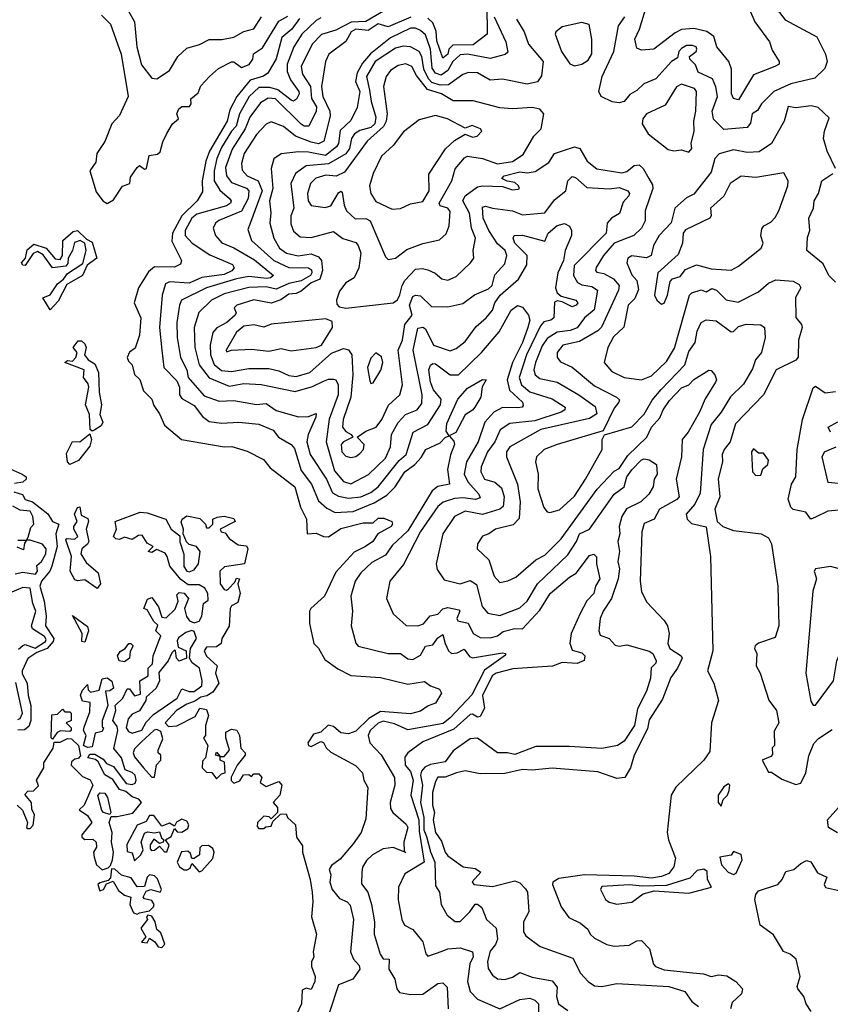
# Model space of a CAD drawing. Extents: x 1995148 to 2088947, y 769131 to 906009.
# Tile 27 of 256: x 2008423 to 2011684, y 789873 to 793834. Entities that reach past the tile are written whole.
import ezdxf

# ---------------------------------------------------------------- set-up
doc = ezdxf.new("R2010")
doc.units = 0

msp = doc.modelspace()

# ---------------------------------------------------------------- linework, layer by layer
at = {"layer": '0CON05XD'}
for points in [[(2008841.2, 793901.2), (2008884.6, 793825), (2008893.8, 793725), (2008912.5, 793652.5), (2008955, 793598.8), (2008975, 793596), (2009025, 793628.6), (2009058.6, 793685), (2009095, 793719.5), (2009146.1, 793733.9), (2009185, 793754.4), (2009236.3, 793753.7), (2009285, 793763.6), (2009325, 793786.4), (2009365, 793796.9), (2009395.4, 793845)], [(2009909.1, 793880.9), (2009815, 793826.3), (2009756.2, 793823.8), (2009695, 793791.1), (2009636.5, 793773.5), (2009599.2, 793735), (2009554.7, 793645), (2009560.8, 793615), (2009592.6, 793565), (2009597.1, 793517.1), (2009617.1, 793482.9), (2009615.3, 793465), (2009585.4, 793404.6), (2009566.7, 793405), (2009555, 793413.1), (2009451.9, 793515), (2009422.6, 793517.4), (2009391.3, 793498.7), (2009348.9, 793441.1), (2009330.5, 793395), (2009277.8, 793312.2), (2009250.5, 793239.5), (2009254.7, 793205), (2009275, 793178.5), (2009335, 793155.3), (2009345, 793145.5), (2009342.2, 793115), (2009315, 793063.1), (2009224.2, 793025.8), (2009210, 793015), (2009200.6, 792995), (2009210.6, 792965), (2009235.9, 792935.9), (2009285, 792915.4), (2009368.1, 792868.1), (2009444.2, 792805), (2009432, 792795), (2009417.3, 792792.7), (2009345, 792800.8), (2009295, 792790.7), (2009175, 792754.7), (2009074, 792706), (2009065.2, 792685), (2009055.4, 792615), (2009056.9, 792555), (2009069.4, 792475), (2009094.6, 792425), (2009100.4, 792395), (2009165, 792321.1), (2009225, 792299.1), (2009285, 792301.9), (2009375, 792286.2), (2009415, 792290), (2009455, 792261.5), (2009545, 792236.7), (2009585, 792237.2), (2009615, 792250), (2009614.4, 792235), (2009583.1, 792165), (2009578.5, 792135), (2009591.8, 792085), (2009657.5, 791985), (2009681.2, 791931.2), (2009705, 791916.5), (2009745, 791909.5), (2009795, 791914.8), (2009835, 791931.6), (2009865.2, 791954.8), (2009949.6, 792060.4), (2009978.2, 792085), (2010006, 792174), (2010065, 792205.5), (2010115.3, 792285), (2010117.9, 792307.9), (2010087.5, 792345), (2010075.8, 792375), (2010068.9, 792425), (2010076.2, 792443.8), (2010085, 792450.6), (2010095, 792448.9), (2010155, 792404.7), (2010188.6, 792405), (2010281.1, 792495), (2010351.8, 792578.2), (2010400, 792665), (2010425, 792684.3), (2010445, 792677.1), (2010469.5, 792645), (2010475.3, 792625), (2010467.2, 792595), (2010445.2, 792535), (2010405.6, 792455), (2010383.8, 792385), (2010393.4, 792343.4), (2010445.5, 792295), (2010448.2, 792281.8), (2010444.3, 792275.7), (2010427.2, 792272.8), (2010365, 792273.9), (2010330, 792255), (2010294.6, 792215), (2010267.2, 792135), (2010220, 792055), (2010211.4, 792005), (2010226.1, 791975), (2010270.5, 791925), (2010275, 791910), (2010255.9, 791904.1), (2010205, 791911), (2010171.7, 791908.3), (2010126.8, 791893.2), (2010105, 791875.5), (2010034.7, 791775), (2009967.2, 791642.8), (2009911.9, 791575), (2009898, 791505), (2009925, 791443.3), (2009977.1, 791397.1), (2010025, 791395.7), (2010046.9, 791403.1), (2010074.2, 791435.8), (2010105, 791442.3), (2010125.8, 791464.2), (2010145, 791470), (2010189.8, 791459.8), (2010194.2, 791455), (2010181.1, 791425), (2010185, 791416.2), (2010226.8, 791406.7), (2010247.3, 791365), (2010275, 791349.1), (2010316.9, 791346.9), (2010345, 791354.8), (2010367.4, 791372.6), (2010414.6, 791384.6), (2010445, 791383.6), (2010515, 791458.5), (2010556.5, 791525), (2010635, 791591.8), (2010662.2, 791607.8), (2010715, 791678.8), (2010733.3, 791683.3), (2010743.3, 791673.3), (2010743.3, 791645), (2010757.3, 791585), (2010738.7, 791555), (2010732.7, 791525), (2010704.3, 791495.7), (2010677.3, 791445), (2010640.9, 791365), (2010635.7, 791325.7), (2010645, 791298), (2010685, 791286.5), (2010696.7, 791275), (2010693.8, 791256.2), (2010665.4, 791244.6), (2010605, 791247.8), (2010566, 791234), (2010446, 791226), (2010407.1, 791222.9), (2010339.4, 791205), (2010323.6, 791195), (2010284.9, 791115.1), (2010292.4, 791065), (2010275, 791031.2), (2010265, 791027.8), (2010245, 791040.5), (2010235, 791039.1), (2010169.6, 790980.4), (2010045, 790928.5), (2009983.8, 790885), (2009972.5, 790867.5), (2009973.5, 790835), (2009995, 790809.4), (2010005.3, 790774.7), (2009996.9, 790715), (2010028.8, 790615), (2010030.2, 790570.2), (2010049.7, 790445), (2009972.1, 790397.9), (2009947.1, 790345), (2009946.1, 790293.9), (2009960.6, 790215), (2009971.5, 790191.5), (2010005, 790174.2), (2010044.4, 790124.4), (2010056.1, 790076.1), (2010065, 790066.7), (2010122.2, 790087.8), (2010145, 790096.2), (2010195, 790100), (2010244.5, 790084.5), (2010247.1, 790065), (2010234.2, 790035.8), (2010224.6, 789965), (2010235.7, 789925), (2010264.6, 789894.6), (2010355, 789855.8), (2010435, 789893.1), (2010475, 789898.5), (2010495, 789890), (2010509.6, 789875), (2010510.8, 789805)], [(2010302.3, 793892.3), (2010302.9, 793775), (2010247.5, 793732.5), (2010165, 793730.5), (2010149.8, 793715), (2010145, 793694.6), (2010125, 793679.4), (2010101.3, 793748.7), (2010097.7, 793787.7), (2010085, 793821.2), (2010065, 793839.2)], [(2011359.1, 793875), (2011380, 793825), (2011438.8, 793745), (2011450.5, 793710.5), (2011478, 793665), (2011478, 793655), (2011461.2, 793645), (2011375, 793611.9), (2011315, 793511.2), (2011295, 793516.2), (2011286.7, 793535), (2011286.6, 793635), (2011275.9, 793665.9), (2011227.8, 793725), (2011215.6, 793765.6), (2011186.6, 793786.6), (2011135, 793798.1), (2011085, 793793.4), (2011059.2, 793780.8), (2010974.5, 793715.5), (2010925, 793711.3), (2010905, 793718.9), (2010897.8, 793755), (2010916.8, 793795), (2010950, 793905)], [(2008752.2, 793852.2), (2008788.2, 793815), (2008830.6, 793695), (2008859.5, 793525), (2008825, 793447.5), (2008793.8, 793415), (2008765, 793344.2), (2008733.1, 793295), (2008729.5, 793260.5), (2008704.6, 793225), (2008730.5, 793140.5), (2008757.5, 793105), (2008775, 793094.6), (2008800.6, 793109.4), (2008835.8, 793164.2), (2008865.6, 793175), (2008869.2, 793200.8), (2008895, 793239.2), (2008905, 793247.1), (2008925, 793232.2), (2008933.3, 793235), (2008943.3, 793286.7), (2008976.8, 793293.2), (2008988.3, 793301.7), (2008998.2, 793341.8), (2009015, 793376), (2009038, 793415), (2009061.2, 793435), (2009054.4, 793455), (2009062.5, 793475), (2009075.7, 793484.3), (2009105.8, 793485), (2009112.5, 793495), (2009112, 793515), (2009140.8, 793539.2), (2009152.1, 793567.9), (2009186.9, 793605), (2009222.7, 793637.3), (2009275, 793664.2), (2009285, 793663.8), (2009315, 793640.9), (2009346.3, 793653.7), (2009361.4, 793675), (2009363.7, 793696.3), (2009399.6, 793720.4), (2009465, 793827.1), (2009502.2, 793847.8)], [(2009548.5, 793838.5), (2009517.5, 793795), (2009477.6, 793762.4), (2009455, 793675.6), (2009421.5, 793618.5), (2009404.1, 793605.9), (2009350.2, 793589.8), (2009296.2, 793525), (2009268.4, 793471.6), (2009257.8, 793425), (2009186.8, 793305), (2009171.6, 793265), (2009157.5, 793185), (2009158.8, 793141.2), (2009137.1, 793105), (2009075.7, 793044.3), (2009037.8, 792975), (2009035, 792943.3), (2009073.8, 792865), (2009069.2, 792850.8), (2009045, 792837.5), (2008965, 792840), (2008940.6, 792819.4), (2008901.1, 792755), (2008883.3, 792695), (2008910.6, 792635), (2008904.2, 792565), (2008887.5, 792512.5), (2008865, 792496.9), (2008854.7, 792474.7), (2008860.1, 792460.1), (2008875.8, 792445), (2008885, 792406), (2008906.7, 792386.7), (2008920.9, 792340.9), (2008955, 792306.7), (2008962.3, 792282.3), (2008985, 792248.8), (2009005, 792203.3), (2009074.4, 792144.4), (2009245, 792116.2), (2009276.7, 792116.7), (2009338.6, 792098.6), (2009404, 792065), (2009430.7, 792030.7), (2009530.4, 791955), (2009553.1, 791873.1), (2009576.2, 791825), (2009580, 791765), (2009615, 791768.5), (2009645, 791754.6), (2009665, 791753.6), (2009715, 791787.1), (2009805, 791810), (2009845, 791810), (2009865, 791828), (2009888.3, 791828.3), (2009920, 791815), (2009922.5, 791805), (2009916.7, 791795), (2009864.2, 791765.8), (2009842.9, 791735), (2009814.4, 791714.4), (2009768.5, 791691.5), (2009695, 791611.1), (2009649.5, 791515), (2009593.8, 791465), (2009588.8, 791455), (2009588.6, 791405), (2009606.2, 791325), (2009625.6, 791305.6), (2009650.7, 791260.7), (2009702.2, 791222.2), (2009755, 791195.7), (2009875, 791187.5), (2009985, 791160.8), (2010052, 791172), (2010075, 791154), (2010111.2, 791141.2), (2010120, 791125), (2010096.2, 791085), (2010065.7, 791074.3), (2010035, 791052.5), (2009995, 791041.5), (2009875, 791051.4), (2009826.9, 791023.1), (2009775, 790972.5), (2009745, 790960.9), (2009715, 790965.2), (2009685, 790990.5), (2009664.3, 790995.8), (2009635, 790968.6), (2009605, 790960.5), (2009581.5, 790925), (2009584.7, 790914.7), (2009595, 790910), (2009635, 790930), (2009645, 790926.2), (2009655.6, 790905), (2009675, 790886.9), (2009773.6, 790833.6), (2009801.4, 790805), (2009806.9, 790775), (2009822.9, 790745), (2009815, 790620), (2009796.2, 790565), (2009765, 790519.2), (2009712.2, 790457.8), (2009677.8, 790432.2), (2009668.5, 790415), (2009674.5, 790394.5), (2009670.4, 790365), (2009679.6, 790335), (2009709.5, 790299.5), (2009740, 790285), (2009751.7, 790271.7), (2009765.4, 790214.6), (2009753.8, 790085), (2009765.5, 790055), (2009789.1, 790029.1), (2009791.1, 790015), (2009763.1, 789975), (2009705, 789951.1), (2009668.8, 789841.2)], [(2009635, 793841.6), (2009615, 793829.7), (2009557.7, 793775), (2009526.3, 793723.7), (2009499.5, 793655), (2009499.5, 793625), (2009512, 793592), (2009546.2, 793545), (2009547.7, 793535), (2009536.8, 793513.2), (2009525, 793505.5), (2009515, 793509.6), (2009461.8, 793551.8), (2009428.8, 793561.2), (2009385, 793560.6), (2009345.7, 793525), (2009307.3, 793455), (2009294, 793405), (2009275, 793384.7), (2009235, 793319.7), (2009215.6, 793275), (2009204.8, 793225), (2009205.3, 793185), (2009228.5, 793148.5), (2009266.9, 793115), (2009273.1, 793105), (2009270.6, 793095), (2009255.2, 793084.8), (2009135, 793051.1), (2009114.8, 793035), (2009088.4, 792985), (2009088.9, 792965), (2009116.4, 792935), (2009187.6, 792887.6), (2009278.7, 792848.7), (2009285.5, 792835), (2009276.3, 792823.7), (2009245, 792808.9), (2009155, 792796.5), (2009105, 792774.3), (2009025, 792779.1), (2009009.1, 792770.9), (2008995.4, 792725), (2008985.3, 792595), (2008994.6, 792505), (2009002.7, 792435), (2009055, 792381.1), (2009065.3, 792355), (2009065.9, 792325), (2009075, 792309.6), (2009125, 792281.5), (2009157.8, 792237.8), (2009185, 792217.5), (2009235, 792211.2), (2009305, 792215.4), (2009385, 792206.8), (2009442.3, 792182.3), (2009463.8, 792155), (2009515, 792124.5), (2009528.7, 792108.7), (2009555, 792020.8), (2009597.3, 791965), (2009625, 791898.5), (2009658.4, 791868.4), (2009692, 791852), (2009764.8, 791855.2), (2009849.3, 791890.7), (2009899.5, 791920.5), (2009934, 791955), (2009972.5, 792015), (2010012.9, 792045), (2010037.9, 792072.1), (2010057.1, 792105), (2010115, 792132), (2010135, 792153.3), (2010150, 792160), (2010138.3, 792178.3), (2010140.7, 792209.3), (2010185, 792306.7), (2010225, 792351.2), (2010285, 792386.2), (2010300, 792385), (2010283.6, 792356.4), (2010278.6, 792315), (2010254.5, 792275.5), (2010245, 792262.5), (2010215, 792243.8), (2010177.4, 792172.6), (2010150, 792160), (2010168.9, 792138.9), (2010172.5, 792125), (2010156, 792084), (2010144.2, 792025), (2010151.4, 791965), (2010105, 791956.2), (2010081.8, 791938.2), (2009985, 791777.6), (2009921.2, 791718.8), (2009895, 791680), (2009839.4, 791650.6), (2009795, 791609.4), (2009771.9, 791575), (2009755.7, 791515), (2009761.5, 791455), (2009756.9, 791395), (2009775, 791326.2), (2009785, 791314.3), (2009905.6, 791284.4), (2009955, 791284.7), (2009985, 791263.1), (2010005, 791260), (2010035, 791277.1), (2010055, 791314), (2010085, 791319.1), (2010105, 791346.9), (2010125, 791361.4), (2010133.9, 791325), (2010148.1, 791295), (2010160, 791285), (2010183.1, 791286.9), (2010211.2, 791301.2), (2010232.4, 791272.4), (2010245, 791266.5), (2010365, 791286.9), (2010376.7, 791285), (2010377.7, 791277.7), (2010292.7, 791217.3), (2010241.9, 791118.1), (2010155, 791025.3), (2010126.9, 791003.1), (2009985, 790977.8), (2009931.1, 791001.1), (2009885, 791012.1), (2009865, 791004.7), (2009833.2, 790975), (2009824.4, 790955), (2009831.9, 790925), (2009877.1, 790877.1), (2009930.3, 790785), (2009931.5, 790755), (2009913.1, 790685), (2009915, 790661.2), (2009924.4, 790645), (2009978.1, 790598.1), (2009984.5, 790585), (2009968.5, 790525), (2009970, 790490), (2009975.9, 790484.1), (2009925, 790503.5), (2009885, 790498.5), (2009841.9, 790475), (2009818.3, 790451.7), (2009802.2, 790425), (2009798.9, 790405), (2009798.3, 790358.3), (2009823.5, 790325), (2009838.8, 790275), (2009850, 790205), (2009849.4, 790155), (2009872.7, 790075), (2009885, 790056.2), (2009908.8, 790055), (2009908, 790015), (2009932.1, 789975), (2009940.6, 789935), (2009950.8, 789920.8), (2009995, 789913.2), (2010045.3, 789914.7), (2010105, 789956.9), (2010125, 789960), (2010142.9, 789942.9), (2010146.4, 789855)], [(2009996.7, 793843.3), (2009905, 793804.6), (2009865, 793816.5), (2009825, 793790.5), (2009775, 793795.5), (2009756.7, 793785), (2009734.7, 793745.3), (2009667.1, 793695), (2009652.5, 793665), (2009637.3, 793565), (2009642.9, 793525), (2009670.4, 793465), (2009672, 793445), (2009646, 793345), (2009625, 793334.8), (2009595, 793340.7), (2009531.9, 793365), (2009484, 793404), (2009435, 793423.1), (2009415, 793412.9), (2009375, 793371.1), (2009325.4, 793295), (2009314.6, 793254.6), (2009318.3, 793228.3), (2009338.5, 793205), (2009382.5, 793185), (2009398.7, 793145), (2009351.6, 793018.4), (2009340.9, 792989.1), (2009355.5, 792945), (2009444.8, 792864.8), (2009505, 792837), (2009585.3, 792835.3), (2009597.1, 792827.1), (2009598.5, 792815), (2009592.1, 792805), (2009555, 792782.6), (2009505, 792772.7), (2009455, 792749.2), (2009415, 792758.7), (2009345, 792756.7), (2009245, 792730.4), (2009195, 792706), (2009143.8, 792656.2), (2009124.8, 792595.2), (2009127.2, 792515), (2009144.7, 792445), (2009185, 792393.6), (2009265, 792359.3), (2009325, 792370), (2009394.1, 792365.9), (2009531.6, 792338.4), (2009601.2, 792358.8), (2009645, 792380), (2009665, 792388.2), (2009685, 792388.2), (2009695, 792384.4), (2009704.6, 792365), (2009703.6, 792325), (2009667.3, 792227.3), (2009655.4, 792135), (2009688.8, 792018.8), (2009725, 791975.9), (2009755, 791966.1), (2009826.1, 792003.9), (2009895, 792070), (2009914.6, 792115), (2009919.1, 792165), (2009945, 792213.3), (2009974.8, 792245.2), (2010021.4, 792265), (2010040.5, 792289.5), (2010042.2, 792325), (2010005.8, 792505), (2010025, 792592.5), (2010045, 792597.2), (2010055, 792589.5), (2010087.8, 792525), (2010155, 792501.5), (2010179, 792511), (2010215, 792538.6), (2010259.8, 792600.2), (2010299.6, 792635), (2010325.6, 792665), (2010334.3, 792695), (2010355.4, 792725), (2010429.5, 792790.5), (2010462.5, 792847.5), (2010463.8, 792885), (2010414.6, 792935), (2010408, 792955), (2010412.5, 792965), (2010445, 792966.7), (2010535, 792943.1), (2010549.5, 792975), (2010585, 793005.5), (2010615, 793014.4), (2010635, 793002.5), (2010643.3, 792985), (2010642.7, 792965), (2010616.9, 792905), (2010611.1, 792865), (2010587.3, 792815), (2010578.8, 792755), (2010585.4, 792735.4), (2010601.7, 792721.7), (2010660, 792705), (2010668, 792695), (2010662, 792685), (2010645, 792678.5), (2010605, 792698.8), (2010585, 792703.3), (2010575, 792697.5), (2010571.4, 792635), (2010560, 792625), (2010531.7, 792618.3), (2010517.7, 792602.3), (2010461.7, 792485), (2010432.4, 792395), (2010441.8, 792365), (2010475, 792336.5), (2010565, 792308.5), (2010617.1, 792275), (2010615.8, 792265), (2010601.4, 792255), (2010495, 792219.8), (2010395, 792208.8), (2010356.4, 792183.6), (2010334.1, 792135), (2010305.3, 792095), (2010279.6, 792035), (2010277.7, 792015), (2010292.9, 791985), (2010335, 791972.9), (2010360.5, 791950.5), (2010371.6, 791915), (2010368.5, 791875), (2010354.8, 791865.2), (2010285, 791842.9), (2010215, 791856.9), (2010172.2, 791835), (2010125.7, 791765), (2010098.9, 791645), (2010102.1, 791622.1), (2010130.5, 791580.5), (2010195, 791564.4), (2010235, 791577.5), (2010261.2, 791561.2), (2010282.9, 791472.9), (2010306.4, 791446.4), (2010355, 791437.5), (2010435, 791467.5), (2010465, 791494.4), (2010505.4, 791565), (2010628.2, 791681.8), (2010663.2, 791735), (2010675.4, 791765), (2010715, 791784.4), (2010814.8, 791925.2), (2010854.1, 791955), (2010866, 791995), (2010885, 792022.4), (2010925, 792062.9), (2010935, 792066.9), (2010955, 792062.7), (2010984.2, 792045), (2010987.1, 792005), (2010975.8, 791985), (2010971.4, 791955), (2010954.4, 791925), (2010921.1, 791895), (2010864.4, 791865.6), (2010845.5, 791835), (2010834.7, 791795), (2010836.9, 791765), (2010829.1, 791735), (2010836.2, 791695), (2010829.4, 791655), (2010835.3, 791625), (2010830.6, 791585), (2010803.6, 791505), (2010770.5, 791455), (2010758.1, 791425), (2010753.1, 791375), (2010757.9, 791357.9), (2010794.5, 791344.5), (2010818.2, 791318.2), (2010835, 791314.1), (2010865, 791319.4), (2010955, 791293.2), (2010970.5, 791285), (2010983.3, 791255), (2010982.5, 791245), (2010963, 791227), (2010960, 791185), (2010945, 791133.3), (2010908.2, 791061.8), (2010896.7, 790995), (2010855, 790931.8), (2010828, 790915), (2010765, 790901.8), (2010635, 790910.3), (2010499.7, 790910.3), (2010415, 790878.6), (2010385.5, 790885.5), (2010345, 790884.6), (2010265, 790943.8), (2010235, 790941.5), (2010166.8, 790893.2), (2010135, 790848.6), (2010075, 790837.8), (2010052.9, 790827.1), (2010039.2, 790810.8), (2010035.6, 790795), (2010043.3, 790755), (2010035.1, 790685), (2010048.4, 790625), (2010049.1, 790575), (2010058.8, 790548.8), (2010075, 790486.9), (2010093.2, 790445), (2010095, 790350), (2010112, 790325), (2010118.8, 790275), (2010142.4, 790232.4), (2010175, 790207.1), (2010195, 790206.9), (2010233.6, 790245), (2010255, 790276), (2010265, 790276.2), (2010282.2, 790262.2), (2010300.8, 790215), (2010339.7, 790179.7), (2010345.6, 790135), (2010336.7, 790113.3), (2010315, 790087.5), (2010305.3, 790045), (2010307, 790017), (2010325, 789990), (2010345, 789975.7), (2010375, 789973.3), (2010405, 789982.7), (2010435, 790001.9), (2010485, 789982.2), (2010565, 789968.1), (2010585, 789942.5), (2010582.5, 789905), (2010590, 789875), (2010628.3, 789848.3)], [(2010331.6, 793845), (2010378.2, 793745), (2010387.3, 793702.7), (2010376.4, 793693.6), (2010315, 793677.9), (2010225, 793694.3), (2010195, 793692.7), (2010165.3, 793665), (2010145, 793629.7), (2010119.1, 793610.8), (2010095, 793618), (2010081.9, 793638.1), (2010075.6, 793715), (2010055, 793772.9), (2010035, 793790), (2010015, 793800), (2009995, 793799.6), (2009915, 793760.6), (2009833.9, 793696.1), (2009801.7, 793658.3), (2009780, 793620), (2009774.3, 793585), (2009791.9, 793545), (2009780.1, 793479.9), (2009755, 793428.5), (2009712.5, 793387.5), (2009704.8, 793335.2), (2009697.5, 793322.5), (2009652.5, 793287.5), (2009585, 793301.3), (2009545, 793302.5), (2009475, 793294.3), (2009445.7, 793274.3), (2009434.4, 793235.6), (2009441.9, 793155), (2009428.1, 793105), (2009433.8, 793056.2), (2009429.4, 793015), (2009445.4, 792955), (2009468.2, 792915), (2009495.7, 792895), (2009543.8, 792883.8), (2009595, 792891.2), (2009625, 792879.3), (2009637.1, 792865), (2009640.6, 792825), (2009630.4, 792789.6), (2009595, 792774.8), (2009555, 792742), (2009535, 792732.5), (2009505, 792729.4), (2009473.2, 792706.8), (2009435, 792692.9), (2009365, 792706.3), (2009296, 792685), (2009286.2, 792675), (2009293.3, 792655), (2009290, 792645), (2009256.7, 792615), (2009215.8, 792594.2), (2009199.5, 792575), (2009189.4, 792525), (2009190.9, 792485), (2009205, 792446.5), (2009235, 792423.1), (2009275, 792418.7), (2009345, 792430.3), (2009425, 792431.2), (2009465, 792421.5), (2009505, 792402.9), (2009535, 792398.8), (2009590, 792415), (2009677.3, 792492.7), (2009725, 792510.5), (2009745, 792505.7), (2009758.5, 792485), (2009762.9, 792405), (2009754.7, 792315), (2009724.7, 792225), (2009721.2, 792195), (2009735, 792177.5), (2009756.7, 792165), (2009763.3, 792155), (2009725, 792136.2), (2009715.5, 792125), (2009719.1, 792095), (2009735, 792078.1), (2009755, 792073.3), (2009775, 792077.1), (2009791.5, 792088.5), (2009806, 792105), (2009808.8, 792125), (2009780, 792155), (2009815, 792178.8), (2009856.5, 792195), (2009880.4, 792225), (2009906.2, 792283.8), (2009952.2, 792325), (2009963.3, 792365), (2009946, 792505), (2009962.9, 792545), (2009971.9, 792608.1), (2010001.2, 792645), (2009990.9, 792685), (2010005, 792720), (2010015, 792725.3), (2010035, 792723.3), (2010080.2, 792680.2), (2010145, 792678.3), (2010205, 792691.4), (2010252.9, 792727.1), (2010309.2, 792750.8), (2010323.6, 792765), (2010335, 792806.7), (2010375, 792852), (2010383.1, 792885), (2010375.4, 792905), (2010345, 792931.4), (2010310, 792985), (2010287.7, 793035), (2010285, 793080), (2010296.4, 793083.6), (2010325, 793075.3), (2010405.3, 793065.3), (2010445, 793048.8), (2010535, 793057.3), (2010575, 793108.8), (2010620, 793145), (2010628.5, 793185), (2010645, 793202.7), (2010658.5, 793198.5), (2010705, 793158.6), (2010795, 793153.8), (2010835, 793158.2), (2010870, 793145), (2010876, 793135), (2010874, 793125), (2010850.9, 793099.1), (2010835.7, 793054.3), (2010804.3, 793035), (2010786, 793015), (2010782.9, 792975), (2010653.4, 792845), (2010650.4, 792805), (2010666.8, 792776.8), (2010685, 792767.2), (2010725, 792760.3), (2010746.9, 792745), (2010734.1, 792665.9), (2010695.5, 792635), (2010665.6, 792594.4), (2010637.2, 792582.8), (2010585, 792577), (2010545, 792551.5), (2010525, 792521.4), (2010498.2, 792455), (2010491.1, 792425), (2010496.7, 792405), (2010515, 792390), (2010585.3, 792375.3), (2010672.5, 792325), (2010738.3, 792278.3), (2010745, 792248.8), (2010715, 792230), (2010519.2, 792185), (2010394.4, 792115), (2010381.9, 792095), (2010381.4, 792075), (2010426.1, 791965), (2010436.2, 791895), (2010432.4, 791827.6), (2010408.1, 791801.9), (2010336.7, 791785), (2010310, 791765), (2010284.4, 791755.6), (2010264.1, 791725.9), (2010263.3, 791705), (2010310.5, 791660.5), (2010331.4, 791595), (2010355, 791570), (2010386.2, 791576.2), (2010418.2, 791591.8), (2010498.9, 791661.1), (2010535, 791679.4), (2010601.5, 791745), (2010745.4, 791945), (2010815, 792017.8), (2010835, 792028.9), (2010869.6, 792080.4), (2010945.7, 792155), (2010964, 792195), (2010998.2, 792231.7), (2011012, 792265), (2011037.7, 792302.3), (2011085, 792353.4), (2011115, 792365.3), (2011135, 792386.8), (2011195, 792423.8), (2011205, 792422), (2011219.1, 792405), (2011225.5, 792385), (2011221.9, 792375), (2011180.9, 792309.1), (2011157.8, 792255), (2011111.9, 792175), (2011088.6, 792145), (2011085.6, 792075.6), (2011063.6, 791985), (2011075.4, 791915), (2011066.3, 791903.7), (2010996.9, 791865), (2010975.7, 791825), (2010935, 791807.2), (2010926, 791774), (2010919.6, 791575), (2010925, 791533.3), (2010945, 791492.5), (2011015, 791417.5), (2011028.8, 791395), (2011035.7, 791364.3), (2011030, 791325), (2011038, 791305), (2011083.6, 791275), (2011088.5, 791265), (2011069.7, 791225), (2011042.5, 791187.5), (2011008.7, 791101.3), (2010955, 791017.1), (2010948.2, 790981.7), (2010894.4, 790875), (2010880, 790825), (2010858, 790785), (2010825, 790781.1), (2010748.2, 790808.2), (2010565, 790822.5), (2010485, 790815.2), (2010445, 790817.6), (2010375, 790801.5), (2010275, 790800), (2010215, 790812.9), (2010180, 790805), (2010135, 790786.7), (2010105, 790787.5), (2010095, 790770), (2010084.2, 790725), (2010084, 790675), (2010091.2, 790645), (2010086.2, 790615), (2010096, 790565), (2010119.4, 790529.4), (2010134, 790485), (2010145, 790470), (2010206.4, 790426.4), (2010255, 790420), (2010277.5, 790405), (2010243.5, 790366.5), (2010249.2, 790355), (2010325, 790347), (2010415, 790369.6), (2010435, 790362.2), (2010457.8, 790337.8), (2010465.5, 790325), (2010470.5, 790245), (2010450, 790205), (2010450, 790165), (2010458.6, 790148.6), (2010516.4, 790106.4), (2010648.5, 790058.5), (2010678.7, 789998.7), (2010710, 789965), (2010735, 789948.1), (2010765, 789945.6), (2010825, 789957.5), (2011035, 789944.6), (2011098.8, 789925), (2011127.5, 789885), (2011153.1, 789865)], [(2011470, 793875), (2011502.7, 793832.7), (2011629.2, 793765), (2011665.3, 793695.3), (2011671.5, 793665), (2011662.2, 793637.8), (2011621.9, 793598.1), (2011525, 793575.6), (2011457.1, 793545), (2011406.9, 793495), (2011391.7, 793468.3), (2011369.6, 793455), (2011362.7, 793417.3), (2011350, 793400), (2011255, 793392.4), (2011213.8, 793433.8), (2011208.2, 793465), (2011229.5, 793525), (2011223.2, 793563.2), (2011210, 793595), (2011152.5, 793622.5), (2011141.5, 793651.5), (2011119.4, 793675), (2011118, 793685), (2011144, 793705), (2011146.7, 793715), (2011143.8, 793725), (2011130, 793730), (2011105, 793729.1), (2011085, 793718.1), (2011074.4, 793705), (2011069.4, 793680.6), (2011045, 793665.6), (2010981.5, 793595), (2010934.1, 793575.9), (2010905, 793548.9), (2010877.1, 793532.9), (2010855, 793504.6), (2010835, 793498.7), (2010806.8, 793503.2), (2010762.5, 793525), (2010752.1, 793545), (2010765.5, 793605), (2010812.7, 793705), (2010831.7, 793808.3), (2010857.5, 793845)], [(2010422.1, 793835), (2010452.7, 793785), (2010470.4, 793735), (2010528.2, 793665), (2010522.4, 793607.6), (2010506.5, 793583.5), (2010465, 793573.8), (2010365, 793594.4), (2010315, 793590.5), (2010265, 793619.1), (2010228.3, 793621.7), (2010205, 793613.6), (2010148.6, 793571.4), (2010115, 793570.1), (2010081.2, 793581.2), (2010067.1, 793595), (2010049, 793635), (2010040.8, 793685), (2010029.6, 793705), (2009995, 793724.5), (2009965, 793726.9), (2009935, 793718.5), (2009852.9, 793665), (2009817.8, 793605), (2009830.7, 793550.7), (2009836.4, 793505), (2009855, 793441.2), (2009852, 793415), (2009835, 793399.8), (2009791.6, 793388.4), (2009770, 793375), (2009757.6, 793355), (2009750.2, 793315), (2009735, 793293.9), (2009665, 793253.4), (2009575, 793245.3), (2009531.9, 793215), (2009513.8, 793175), (2009525.7, 793075), (2009513.5, 793045), (2009513, 793013), (2009525, 792982.9), (2009550.8, 792960.8), (2009595, 792957.8), (2009685, 792981.9), (2009723, 792953), (2009775, 792937.1), (2009784.4, 792925), (2009795.4, 792895), (2009786.9, 792835), (2009768.5, 792795), (2009734.8, 792775.2), (2009709, 792741), (2009697.1, 792705), (2009699.2, 792689.2), (2009708.2, 792678.2), (2009735, 792672.7), (2009924.8, 792695.2), (2009943.4, 792706.6), (2009952.7, 792727.3), (2009960.9, 792765), (2009971.9, 792785), (2010015, 792829.5), (2010043.4, 792833.4), (2010065, 792828.1), (2010094.3, 792814.3), (2010120.9, 792790.9), (2010145, 792785.7), (2010178.9, 792801.1), (2010237.1, 792855), (2010250, 792875), (2010247.8, 792905), (2010255.9, 792955), (2010240, 792995), (2010232.3, 793055), (2010205.6, 793105), (2010215.4, 793124.6), (2010265, 793161.1), (2010285, 793165.6), (2010365, 793162.5), (2010405, 793149.4), (2010427.9, 793152.1), (2010433.3, 793155), (2010430, 793165), (2010415, 793179.2), (2010383.6, 793183.6), (2010362.5, 793195), (2010372.5, 793205), (2010435, 793222.1), (2010465, 793217.8), (2010496.6, 793223.4), (2010551.1, 793258.9), (2010575, 793295.6), (2010655, 793321.8), (2010675.9, 793315.9), (2010705.8, 793265), (2010745, 793233.6), (2010845, 793217.3), (2010865, 793222.5), (2010895, 793247.1), (2010915, 793249.1), (2010930.5, 793235), (2010953.6, 793195), (2010968.9, 793168.9), (2010970, 793155), (2010939.2, 793065), (2010938.6, 793025), (2010924.3, 792995), (2010894.1, 792965.9), (2010814.5, 792935), (2010771.9, 792885), (2010742.6, 792837.4), (2010740, 792825), (2010745, 792818), (2010772.7, 792812.7), (2010811.9, 792791.9), (2010833.9, 792763.9), (2010831.5, 792745), (2010763.4, 792596.6), (2010748.4, 792581.6), (2010675, 792539.2), (2010608, 792525), (2010584.5, 792494.5), (2010585.6, 792475), (2010598, 792458), (2010645.4, 792435.4), (2010735, 792360.5), (2010824, 792315), (2010835.8, 792305), (2010833.8, 792295), (2010815, 792271.2), (2010770, 792180), (2010585.5, 792124.5), (2010533.3, 792105), (2010501.5, 792075), (2010497.5, 792055), (2010508.2, 792005), (2010507.3, 791947.3), (2010531.9, 791871.9), (2010544.5, 791854.5), (2010555, 791850.8), (2010595, 791862.5), (2010655, 791916.7), (2010698.9, 791985), (2010765.8, 792105), (2010766.7, 792145), (2010776.1, 792163.9), (2010885, 792195.6), (2010935, 792247.5), (2010967.2, 792302.8), (2011003.7, 792346.3), (2011098.2, 792445), (2011115, 792498.6), (2011140.4, 792535), (2011148.6, 792581.4), (2011165, 792615.6), (2011185, 792626.7), (2011225, 792622.9), (2011285, 792578), (2011295, 792580), (2011315, 792598.9), (2011345, 792609.4), (2011405, 792605.6), (2011419.2, 792595), (2011421.4, 792555)], [(2010655, 793647.5), (2010685, 793654.3), (2010709.8, 793670.2), (2010724.4, 793695.6), (2010724.4, 793755), (2010714.2, 793814.2), (2010685, 793822), (2010605.5, 793804.5), (2010580, 793785), (2010576.7, 793775), (2010602.2, 793705), (2010635.6, 793655.6), (2010655, 793647.5)], [(2009905, 792868.8), (2009935, 792874.3), (2009980.7, 792909.2), (2010045, 792933.8), (2010111.9, 792948.1), (2010138, 792972), (2010150, 793005), (2010155, 793062.5), (2010145, 793075.8), (2010114.3, 793084.3), (2010110, 793095), (2010160.7, 793185), (2010175, 793234.2), (2010211.7, 793278.3), (2010225, 793284.4), (2010285.3, 793275.3), (2010345, 793254.3), (2010405, 793263.8), (2010448.8, 793291.2), (2010490.6, 793365), (2010520.8, 793395), (2010532, 793455), (2010515, 793474.2), (2010485, 793480), (2010405, 793474.5), (2010355, 793478.7), (2010247, 793507), (2010166.7, 793506.7), (2010120, 793535), (2010062.9, 793552.9), (2010018.6, 793608.6), (2010000.8, 793645), (2009976.4, 793656.4), (2009945, 793649.7), (2009915, 793629.1), (2009896.8, 793605), (2009885.9, 793565), (2009900.7, 793455), (2009897.4, 793425), (2009886.2, 793403.8), (2009821.1, 793345), (2009729.1, 793220.9), (2009696, 793204), (2009655, 793208), (2009614.2, 793195.8), (2009592.7, 793175), (2009580.9, 793135), (2009583.3, 793105), (2009595, 793086.3), (2009652.4, 793077.6), (2009675, 793085.3), (2009705, 793137.5), (2009715, 793143.3), (2009720, 793140), (2009727.8, 793087.8), (2009737.8, 793065), (2009773, 793033), (2009815, 793034.5), (2009832.9, 793025), (2009895, 792880), (2009905, 792868.8)], [(2011115, 793300.9), (2011127.1, 793315), (2011124, 793335), (2011136.9, 793385), (2011134.6, 793425), (2011143.5, 793465), (2011145.6, 793545), (2011137.1, 793557.1), (2011085, 793574), (2011065, 793563.3), (2011019.8, 793490.2), (2010944.4, 793455), (2010930, 793435), (2010926.7, 793415), (2010950.6, 793375), (2011032, 793312), (2011055, 793306.3), (2011085, 793310), (2011115, 793300.9)], [(2011704.2, 793235), (2011672, 793305), (2011657.1, 793355), (2011660, 793385), (2011679.3, 793439.3), (2011635, 793480), (2011606.4, 793486.4), (2011545, 793479.4), (2011515, 793484), (2011497.8, 793425), (2011447.5, 793335), (2011398.3, 793301.7), (2011349.6, 793299.6), (2011295, 793310), (2011236.6, 793293.4), (2011218.8, 793275), (2011205, 793220), (2011135, 793131.5), (2011105, 793117.5), (2011058.1, 793075), (2011043.8, 793016.2), (2010995, 792966.2), (2010972.2, 792925), (2010963.8, 792885), (2010945, 792876.2), (2010885, 792884.2), (2010869.2, 792875), (2010865.7, 792855), (2010885, 792807.5), (2010906.2, 792785), (2010912.2, 792747.8), (2010898.1, 792711.9), (2010871.4, 792685), (2010853.4, 792596.6), (2010811.9, 792558.1), (2010788.7, 792515), (2010774.4, 792455), (2010805, 792418.1), (2010855, 792394.4), (2010925, 792385.6), (2010965, 792400.6), (2011025, 792459.4), (2011057.2, 792512.8), (2011117.5, 792725), (2011126.7, 792735), (2011165, 792747.5), (2011185, 792739.4), (2011207.5, 792752.5), (2011225.7, 792745.8), (2011265, 792706.5), (2011312.7, 792697.3), (2011395, 792739.4), (2011435, 792773.5), (2011465, 792787.1), (2011535, 792782.5), (2011559.1, 792769.1), (2011565.8, 792755), (2011543.8, 792716.2), (2011545.4, 792635.4), (2011567.9, 792607.9), (2011570.9, 792595), (2011556.4, 792545), (2011554.4, 792475.6), (2011545.4, 792464.6), (2011465.6, 792425), (2011415, 792324.4), (2011302.6, 792207.4), (2011281.5, 792135), (2011257.3, 792105), (2011249.1, 792085), (2011250.4, 792055), (2011233.5, 791986.5), (2011239.5, 791915), (2011218.8, 791865), (2011229.4, 791815), (2011251.4, 791795), (2011295, 791779.4), (2011405.5, 791765.5), (2011435, 791750), (2011447.5, 791725), (2011472.5, 791555), (2011476.7, 791395), (2011461.7, 791348.3), (2011395, 791325.6), (2011381.4, 791315), (2011379.4, 791305), (2011388.1, 791285), (2011385.8, 791235), (2011401.2, 791205), (2011437, 791097), (2011468, 791055), (2011477.5, 791005), (2011458.3, 790971.7), (2011460, 790915), (2011450, 790905), (2011451.7, 790878.3), (2011445, 790870), (2011410, 790855), (2011435, 790807.5), (2011447, 790807), (2011489.3, 790779.3), (2011545, 790757.5)], [(2009921.7, 793071.7), (2009955, 793074.3), (2009995, 793093.1), (2010045, 793102.5), (2010070.8, 793145), (2010068.3, 793211.7), (2010136.1, 793313.9), (2010171.8, 793348.2), (2010215, 793372.5), (2010245, 793360.4), (2010263.6, 793365), (2010281.8, 793385), (2010277.3, 793395), (2010242.7, 793407.3), (2010215, 793397.5), (2010144, 793435), (2010095, 793448.7), (2010029.7, 793430.3), (2009967.3, 793382.7), (2009925, 793327.5), (2009878.8, 793285), (2009844.6, 793215), (2009830.5, 793165), (2009835.6, 793135), (2009855, 793102.5), (2009921.7, 793071.7)], [(2011005, 792690), (2011015, 792693.8), (2011029.5, 792725), (2011039.5, 792780.5), (2011049.1, 792790.9), (2011079.9, 792800.1), (2011101.7, 792828.3), (2011145, 792847.3), (2011205, 792831.2), (2011284.5, 792825.5), (2011315, 792842.5), (2011406.2, 792915), (2011413.8, 792935), (2011404.2, 792964.2), (2011408.3, 792991.7), (2011416, 793004), (2011445, 793018.6), (2011461.9, 793038.1), (2011477.1, 793065), (2011512.5, 793165), (2011514, 793185), (2011497, 793217), (2011385, 793198.9), (2011325, 793204.4), (2011281.1, 793175), (2011255, 793123.8), (2011202.5, 793075), (2011204, 793045), (2011198.8, 793035), (2011101.3, 792988.7), (2011091.4, 792975), (2011088.9, 792935), (2011071.5, 792888.5), (2010990.6, 792815), (2010977.1, 792725), (2010985.5, 792705.5), (2011005, 792690)], [(2011705, 792777.5), (2011678, 792805), (2011655, 792851.2), (2011590, 792905), (2011592.7, 792957.3), (2011602, 792985), (2011597.1, 793035), (2011615.7, 793075), (2011619.4, 793105), (2011636.9, 793135), (2011650, 793185), (2011694, 793215)], [(2008545, 792666.7), (2008516, 792715), (2008545, 792726.9), (2008575, 792770.8), (2008599.6, 792790.4), (2008615, 792812.5), (2008676.7, 792853.3), (2008690, 792905), (2008684.7, 792934.7), (2008665.5, 792945.5), (2008642.7, 792937.3), (2008635.2, 792904.8), (2008618.2, 792875), (2008617.1, 792852.9), (2008607.9, 792842.1), (2008555, 792836), (2008517.2, 792887.2), (2008495, 792900.8), (2008476.6, 792893.4), (2008445, 792844.6), (2008435, 792846.2), (2008430.6, 792855), (2008446.2, 792875), (2008452.4, 792907.6), (2008479.4, 792930.6), (2008530, 792915), (2008565, 792871.9), (2008585, 792868.9), (2008594.5, 792885), (2008596.2, 792945), (2008638.1, 792981.9), (2008655, 792986.2), (2008691.1, 792951.1), (2008715, 792938.8), (2008733.8, 792875), (2008694.4, 792845.6), (2008675.4, 792804.6), (2008611.9, 792768.1), (2008578.2, 792701.8), (2008545, 792666.7)], [(2009255, 792497.5), (2009275, 792504.2), (2009355, 792508.5), (2009425, 792500), (2009475, 792510.6), (2009515, 792501.8), (2009535, 792504.4), (2009615, 792515.3), (2009636.4, 792525), (2009681.8, 792595), (2009679.6, 792619.6), (2009655, 792630.9), (2009435, 792608.8), (2009405, 792597.1), (2009365, 792605.9), (2009325, 792601.2), (2009295, 792577.1), (2009253.3, 792505), (2009255, 792497.5)], [(2008715, 792178.8), (2008705.9, 792185.9), (2008703.5, 792245), (2008688.2, 792285), (2008700.5, 792355), (2008698.3, 792368.3), (2008680, 792395), (2008682.5, 792425), (2008604, 792455), (2008615, 792462.5), (2008635, 792460), (2008648.8, 792475), (2008653.8, 792495), (2008637.5, 792515), (2008658.3, 792541.7), (2008671.7, 792541.7), (2008685, 792530), (2008690, 792515), (2008683.3, 792485), (2008698.8, 792465), (2008725, 792450), (2008740, 792415), (2008742.7, 792335), (2008751.5, 792285), (2008745.4, 792245), (2008757.7, 792215), (2008750.3, 792199.7), (2008725, 792183.3), (2008715, 792178.8)], [(2011421.4, 792555), (2011406.7, 792495), (2011383.3, 792465), (2011370.6, 792429.4), (2011335, 792368), (2011283, 792317), (2011245.5, 792255), (2011204.4, 792205), (2011172.7, 792105), (2011160.2, 791929.8), (2011138.9, 791885), (2011104.5, 791845), (2011108.1, 791825), (2011125, 791807.1), (2011185, 791793.8), (2011202.2, 791675), (2011210.8, 791295), (2011190, 791215), (2011216, 791165), (2011234, 791095), (2011205.7, 791005), (2011199.8, 790890.2), (2011175, 790855.8), (2011062.7, 790747.3), (2011044.2, 790715), (2011028, 790565), (2011032.5, 790535), (2011061.5, 790461.5), (2011055, 790425.7), (2011035, 790400), (2011005, 790387.1), (2010965, 790381.1), (2010895, 790389.2), (2010695, 790394.1), (2010591.2, 790378.8), (2010567.5, 790365), (2010565.8, 790355), (2010600.8, 790265), (2010632.5, 790222.5), (2010679.1, 790199.1), (2010708, 790175), (2010718, 790155), (2010735, 790139.2), (2010785, 790114), (2010815, 790107.5), (2010875, 790110.8), (2010905, 790128.6), (2010925, 790130), (2010956.5, 790096.5), (2010972.7, 790035), (2010980.6, 790025), (2011015, 790012.2), (2011130.6, 789999.4), (2011173.9, 789996.1), (2011205, 789985.9), (2011235, 789991.8), (2011267.5, 789987.5), (2011303.3, 789965), (2011331.2, 789935), (2011326.2, 789915), (2011289.8, 789880.2), (2011281.9, 789855)], [(2009835, 792370), (2009845, 792373.3), (2009876, 792424), (2009884.4, 792455), (2009878, 792478), (2009855, 792493.8), (2009835, 792472.5), (2009821.8, 792435), (2009830.8, 792380.8), (2009835, 792370)], [(2011735, 791862.2), (2011673.8, 791856.2), (2011625, 791832.5), (2011605, 791824), (2011585, 791852.5), (2011535, 791863.3), (2011525, 791873.3), (2011514.4, 791905), (2011528, 791965), (2011545.6, 791995), (2011550, 792105), (2011572.5, 792225), (2011615, 792353.3), (2011625, 792360), (2011663.1, 792333.1), (2011705, 792338.1)], [(2011684.6, 792175), (2011675.6, 792195), (2011713.9, 792216.1)], [(2008625, 792044.2), (2008614.7, 792054.7), (2008611.5, 792088.5), (2008635, 792137.5), (2008665, 792136.2), (2008705, 792167.5), (2008712.2, 792145), (2008705, 792118), (2008658.8, 792061.2), (2008625, 792044.2)], [(2011385, 792000.8), (2011405, 792001.2), (2011412.6, 792027.4), (2011432.9, 792045), (2011435, 792062.5), (2011415, 792090), (2011395, 792090), (2011375, 792106.9), (2011366.7, 792095), (2011371.2, 792015), (2011385, 792000.8)], [(2011715, 791968.5), (2011675, 791972.5), (2011650.8, 792075), (2011660.8, 792095), (2011707.1, 792115)], [(2008385, 792026.7), (2008433.3, 792005), (2008448.8, 791995), (2008449.2, 791985), (2008435, 791972.9), (2008402, 791968)], [(2008399.2, 791935), (2008434, 791924), (2008444.4, 791904.4), (2008475, 791894.4), (2008536, 791846), (2008555, 791815.7), (2008580, 791805), (2008568, 791765), (2008574, 791715), (2008551.9, 791635), (2008544.3, 791615), (2008511.1, 791575), (2008504.5, 791554.5), (2008521.5, 791495), (2008528.9, 791435), (2008526, 791395), (2008560.8, 791345), (2008557.8, 791332.2), (2008534, 791305), (2008491.7, 791288.3), (2008455, 791264), (2008432.9, 791215), (2008432.4, 791202.4), (2008453.1, 791165), (2008457.1, 791115), (2008468, 791075), (2008467.1, 791015), (2008459.1, 790990.9), (2008442.4, 790977.6), (2008415, 790975.6)], [(2008415, 791740), (2008450, 791740), (2008457.5, 791752.5), (2008468.3, 791791.7), (2008480, 791805), (2008475.8, 791835), (2008465, 791857.1), (2008425, 791861.2), (2008395, 791877.5)], [(2008735, 791546), (2008685, 791580), (2008656.1, 791576.1), (2008645, 791581.2), (2008626.2, 791615), (2008631.9, 791675), (2008608.3, 791741.7), (2008612.5, 791747.5), (2008645, 791744.5), (2008656.9, 791755), (2008640.8, 791785), (2008640.8, 791795), (2008654.2, 791815), (2008642.7, 791845), (2008655, 791871.9), (2008665, 791874), (2008670.2, 791840.2), (2008696.9, 791826.9), (2008700, 791815), (2008690.5, 791785), (2008700.5, 791735), (2008696, 791724), (2008672.5, 791705), (2008668.6, 791685), (2008690.3, 791650.3), (2008738.7, 791608.7), (2008747.5, 791565), (2008735, 791546)], [(2008901.7, 790698.3), (2008875, 790707.5), (2008849.8, 790729.8), (2008825, 790737.5), (2008797.5, 790777.5), (2008765.7, 790795.7), (2008739.2, 790849.2), (2008728.3, 790858.3), (2008697.5, 790865), (2008705, 790880), (2008725, 790880), (2008759.3, 790859.3), (2008772.5, 790842.5), (2008800, 790830), (2008851.8, 790761.8), (2008875, 790757.5), (2008887.5, 790762.5), (2008891.9, 790775), (2008887.3, 790795), (2008875.9, 790805.9), (2008846.9, 790816.9), (2008832, 790865), (2008802, 790902), (2008817.9, 790975), (2008815, 790991.2), (2008798, 791015), (2008810, 791055), (2008807.5, 791075), (2008837.5, 791105), (2008855, 791142.5), (2008865, 791142.5), (2008885, 791113.8), (2008908.8, 791121.2), (2008906.7, 791175), (2008940, 791195), (2008940, 791225), (2008957, 791243), (2008960, 791275), (2008990, 791355), (2008970, 791375), (2008978.3, 791398.3), (2008962.5, 791412.5), (2008935, 791460), (2008922.5, 791465), (2008937, 791503), (2008955, 791510), (2008981.7, 791471.7), (2008995, 791430), (2009011.7, 791428.3), (2009048, 791462), (2009060, 791495), (2009055, 791520), (2009065, 791530), (2009085, 791527.5), (2009102.5, 791505), (2009086.2, 791465), (2009093.8, 791433.8), (2009105.7, 791415.7), (2009125, 791408), (2009145, 791413.8), (2009156.2, 791435), (2009162.5, 791485), (2009181.7, 791498.3), (2009179.4, 791525), (2009167.6, 791547.6), (2009145, 791560.7), (2009100, 791560), (2009071.7, 791581.7), (2009026.7, 791635), (2009016.7, 791675), (2009007.7, 791687.7), (2008975, 791702.5), (2008955, 791690), (2008940, 791695), (2008960, 791715), (2008935, 791727.5), (2008915, 791760), (2008900.5, 791759.5), (2008875, 791742.5), (2008845, 791752.5), (2008825, 791742.5), (2008810, 791745), (2008800, 791755), (2008812.5, 791785), (2008807.5, 791815), (2008907.7, 791852.3), (2008935, 791850), (2009011.2, 791825), (2009032, 791785), (2009067.5, 791757.5), (2009067, 791733), (2009083.4, 791683.4), (2009083.8, 791633.8), (2009095, 791615.8), (2009105, 791612.5), (2009125, 791621.2), (2009142.5, 791645), (2009148.8, 791695), (2009134.1, 791714.1), (2009105, 791723.3), (2009093.8, 791733.8), (2009080, 791765), (2009082.5, 791785), (2009072.7, 791812.7), (2009076, 791825), (2009095, 791837.5), (2009147, 791827), (2009170, 791805), (2009175, 791790), (2009185, 791790), (2009200, 791805), (2009200, 791825), (2009216.7, 791833.3), (2009245, 791836.7), (2009285, 791827.5), (2009290, 791815), (2009230, 791785), (2009233.6, 791773.6), (2009249.3, 791769.3), (2009265, 791747.5), (2009301.7, 791721.7), (2009335, 791717.5), (2009340, 791705), (2009327.5, 791645), (2009247.1, 791632.9), (2009228, 791615), (2009229.4, 791565), (2009245, 791542), (2009255, 791538.8), (2009263.3, 791545), (2009288.3, 791571.7), (2009295, 791587.5), (2009307.5, 791585), (2009300, 791565), (2009310, 791525), (2009300.7, 791489.3), (2009275, 791476.2), (2009270, 791465), (2009265.8, 791394.2), (2009236.2, 791345), (2009233.3, 791325), (2009215, 791311.2), (2009175, 791310), (2009164.5, 791295.5), (2009175, 791273.8), (2009216.7, 791235), (2009211.2, 791205), (2009224.3, 791165), (2009200.5, 791129.5), (2009176.2, 791113.8), (2009151.7, 791108.3), (2009127.6, 791092.4), (2009095, 791081.2), (2009054.3, 791055.7), (2009008.6, 791005), (2009021.3, 790991.3), (2009055, 790992.9), (2009129.1, 791030.9), (2009147.5, 791065), (2009175, 791058.8), (2009182.5, 791035), (2009170, 790995), (2009170, 790955), (2009162.5, 790945), (2009180, 790915), (2009170, 790865), (2009158.3, 790851.7), (2009157.5, 790825), (2009175, 790807.5), (2009196.4, 790806.4), (2009215, 790780), (2009235, 790800), (2009250, 790805), (2009247, 790847), (2009230, 790855), (2009230, 790870), (2009210, 790875), (2009215, 790887.5), (2009230, 790870), (2009245, 790870), (2009267.5, 790895), (2009252.5, 790945), (2009251.7, 790968.3), (2009275, 790980), (2009296.4, 790976.4), (2009307.5, 790955), (2009313, 790903), (2009330, 790885), (2009330, 790875), (2009297.5, 790835), (2009273, 790787), (2009273, 790773), (2009285, 790762.5), (2009308.3, 790771.7), (2009323, 790797), (2009345, 790797.5), (2009355, 790790), (2009365, 790800), (2009385, 790800), (2009397.5, 790785), (2009390, 790765), (2009415, 790750), (2009465, 790770), (2009477.5, 790755), (2009470, 790715), (2009442.5, 790685), (2009460, 790665), (2009460, 790645), (2009435, 790620), (2009427, 790627), (2009405, 790630), (2009380, 790605), (2009378.3, 790588.3), (2009385, 790580), (2009405, 790580), (2009413, 790587), (2009435, 790590), (2009441.7, 790608.3), (2009471.7, 790638.3), (2009495, 790640), (2009500, 790625), (2009532.5, 790595), (2009536.7, 790545), (2009561.2, 790511.2), (2009560.6, 790485), (2009591.5, 790375), (2009598.9, 790325), (2009602, 790285), (2009596.2, 790225), (2009617.5, 790155), (2009603.8, 790085), (2009606.7, 790065), (2009596.4, 790043.6), (2009596.7, 790025), (2009611.2, 789985), (2009610, 789965), (2009595, 789933.3), (2009575, 789938.8), (2009559.3, 789930.7), (2009556.2, 789875), (2009535, 789830)], [(2008405, 791604.2), (2008435, 791612), (2008486.2, 791603.8), (2008494.2, 791615), (2008491.2, 791638.8), (2008510, 791655), (2008528, 791685), (2008529.2, 791705), (2008515, 791724), (2008465, 791740), (2008450, 791740), (2008441.7, 791728.3), (2008438.3, 791701.7), (2008412.5, 791712.5)], [(2011615, 791076), (2011625, 791076.7), (2011696.9, 791175), (2011710.5, 791255), (2011731.4, 791305), (2011739.1, 791355), (2011739.1, 791455), (2011752.1, 791585), (2011745, 791604.2), (2011725, 791622.9), (2011685, 791634.5), (2011625, 791625.5), (2011619.2, 791615), (2011628.9, 791585), (2011613.6, 791535), (2011585.5, 791205), (2011605, 791092.5), (2011615, 791076)], [(2008418.7, 791301.3), (2008435, 791316.7), (2008445, 791320), (2008485, 791306), (2008527, 791333), (2008529.2, 791340.8), (2008522.4, 791352.4), (2008474, 791384), (2008470, 791395), (2008487.1, 791455), (2008475.6, 791485.6), (2008465, 791546.7), (2008435, 791550), (2008375, 791523.8)], [(2008685, 791330), (2008673, 791333), (2008673.8, 791365), (2008635, 791436.7), (2008695, 791392.5), (2008700, 791375), (2008685, 791330)], [(2008875, 790964.5), (2008913.8, 790976.2), (2008931.5, 791008.5), (2008960.6, 791039.4), (2009056.9, 791105), (2009075, 791142.5), (2009105, 791131.4), (2009125, 791131.9), (2009155.4, 791154.6), (2009157.5, 791175), (2009145.6, 791225), (2009117.1, 791247.1), (2009106.2, 791265), (2009110, 791305), (2009134.6, 791345), (2009125, 791372.5), (2009115, 791376.7), (2009091.1, 791368.9), (2009062.3, 791347.7), (2009056.2, 791335), (2009060, 791310), (2009092.5, 791295), (2009093.3, 791265), (2009065, 791253.8), (2009053.3, 791265), (2009050, 791295), (2009045, 791297.5), (2009035, 791287.5), (2009020, 791255), (2008982.5, 791207.5), (2008985.7, 791175), (2008972.5, 791145), (2008931.7, 791108.3), (2008930, 791095), (2008905, 791053.3), (2008875, 791040), (2008858.7, 791021.3), (2008851.2, 790985), (2008860.8, 790970.8), (2008875, 790964.5)], [(2008845, 791251.4), (2008822.5, 791255), (2008816.2, 791275), (2008827.1, 791292.9), (2008847.5, 791305), (2008862.5, 791325), (2008870, 791325), (2008878.8, 791315), (2008867.5, 791292.5), (2008864.3, 791265), (2008845, 791251.4)], [(2008696.2, 790906.2), (2008680, 790915), (2008690, 790955), (2008680, 790975), (2008681.7, 790988.3), (2008705, 791050), (2008706.7, 791086.7), (2008675, 791092.5), (2008667, 791117), (2008675, 791137.5), (2008695, 791160), (2008698.3, 791138.3), (2008708.3, 791128.3), (2008742.5, 791137.5), (2008755, 791182.5), (2008775, 791186.2), (2008793.1, 791173.1), (2008800, 791145), (2008785.7, 791134.3), (2008767.5, 791132.5), (2008777.5, 791075), (2008754.5, 791015.5), (2008755, 790990), (2008760, 790985), (2008755, 790970), (2008726.4, 790963.6), (2008715, 790908.8), (2008696.2, 790906.2)], [(2008415, 791018.8), (2008425, 791023.3), (2008433.8, 791045), (2008407.9, 791167.9)], [(2008555, 790940), (2008550, 790945), (2008551.7, 791038.3), (2008575, 791040), (2008595, 791060), (2008605, 791050), (2008625, 791050), (2008630, 791045), (2008630, 791015), (2008610, 791005), (2008630, 790985), (2008630, 790975), (2008625, 790970), (2008587, 790973), (2008573, 790967), (2008555, 790940)], [(2008955, 790786.7), (2008965, 790787.5), (2008973.6, 790836.4), (2008990, 790855), (2008990, 790875), (2008980, 790885), (2008980, 790895), (2008999.2, 790940.8), (2008991.1, 790971.1), (2008975, 790979.1), (2008964.2, 790975.8), (2008911.9, 790928.1), (2008885, 790901.4), (2008879.6, 790885), (2008885, 790869.2), (2008920.8, 790825), (2008955, 790786.7)], [(2011545, 790757.5), (2011565, 790763.3), (2011585.5, 790805), (2011597.3, 790872.7), (2011618.1, 790921.9), (2011637.1, 790942.9), (2011691.7, 790978.3)], [(2008412.5, 790675), (2008434, 790654), (2008453.8, 790605), (2008450, 790585), (2008455, 790580), (2008465, 790580), (2008476.7, 790593.3), (2008482.5, 790635), (2008471.7, 790658.3), (2008470, 790685), (2008443, 790717), (2008455, 790730), (2008478.3, 790731.7), (2008498.3, 790751.7), (2008490, 790775), (2008520, 790825), (2008520, 790845), (2008557, 790903), (2008561.7, 790928.3), (2008585, 790927.5), (2008615, 790942.5), (2008631.7, 790941.7), (2008660, 790915), (2008667, 790873), (2008658.3, 790861.7), (2008645, 790860), (2008631.7, 790848.3), (2008630, 790835), (2008675, 790790), (2008706.4, 790776.4), (2008717.5, 790755), (2008682.5, 790675), (2008662.5, 790655), (2008695, 790632.5), (2008712.5, 790605), (2008673.3, 790555), (2008672.5, 790545), (2008685, 790536.2), (2008717, 790537), (2008730, 790525), (2008732.5, 790505), (2008720, 790485), (2008722.5, 790465), (2008732.5, 790435), (2008754.1, 790414.1), (2008778.3, 790421.7), (2008788.3, 790431.7), (2008795.9, 790454.1), (2008800.8, 790485), (2008792, 790525), (2008794.3, 790565), (2008783.3, 790605), (2008790.7, 790629.3), (2008815, 790628.6), (2008878.3, 790641.7), (2008913.3, 790685), (2008901.7, 790698.3)], [(2011245, 790670), (2011253, 790697), (2011270, 790715), (2011277, 790733), (2011280, 790755), (2011275, 790760), (2011255, 790747.5), (2011233.3, 790715), (2011233.3, 790685), (2011245, 790670)], [(2008785, 790636.7), (2008760, 790645), (2008753.3, 790653.3), (2008736.7, 790713.3), (2008746.1, 790723.9), (2008765, 790722), (2008776.7, 790705), (2008790, 790645), (2008785, 790636.7)], [(2008885, 790450), (2008910, 790475), (2008920, 790495), (2008911.2, 790525), (2008925, 790561.2), (2008937, 790567), (2008965, 790562.5), (2008985, 790567.5), (2008993.3, 790543.3), (2009002.5, 790535), (2009000, 790525), (2008985, 790520), (2008963, 790537), (2008947.5, 790515), (2008948.3, 790498.3), (2008952.5, 790492.5), (2008965, 790493.8), (2008985, 790510), (2009005, 790486.7), (2009015, 790486.7), (2009023.9, 790513.9), (2009010, 790535), (2009032.3, 790547.7), (2009045, 790580), (2009056.7, 790566.7), (2009075, 790566.2), (2009099.5, 790580.5), (2009103.3, 790595), (2009095, 790610), (2009075, 790617.5), (2009053.6, 790606.4), (2009045, 790590), (2009025, 790602.5), (2008995, 790590), (2008963, 790633), (2008945, 790632.5), (2008931.7, 790608.3), (2008895, 790593.3), (2008854.2, 790515.8), (2008855, 790487.5), (2008875, 790482.5), (2008885, 790450)], [(2011713.1, 790563.1), (2011677.1, 790585), (2011672.2, 790615), (2011716.7, 790665)], [(2009145, 790406.7), (2009155, 790410), (2009200, 790460), (2009205.7, 790485), (2009200, 790500), (2009181.9, 790511.9), (2009155, 790510.8), (2009147, 790503), (2009145.7, 790475), (2009125, 790460), (2009115, 790460), (2009109.7, 790479.7), (2009099.3, 790489.3), (2009073.8, 790486.2), (2009056.2, 790445), (2009065.8, 790425.8), (2009085, 790413.8), (2009096.4, 790413.6), (2009109.2, 790420.8), (2009115, 790440), (2009145, 790406.7)], [(2011295, 790395.8), (2011305, 790400.6), (2011328.8, 790455), (2011325, 790475.8), (2011295, 790487.5), (2011285, 790473.3), (2011240, 790465), (2011246.2, 790435), (2011273.3, 790405), (2011295, 790395.8)], [(2011607.5, 789845), (2011586.2, 789875), (2011578, 789905), (2011553.3, 789935), (2011550, 789945), (2011563.3, 789985), (2011546, 790055), (2011522.5, 790075), (2011496.1, 790086.1), (2011455, 790153.3), (2011402, 790192), (2011380.8, 790295), (2011384, 790315), (2011395, 790330), (2011472.5, 790355), (2011490, 790375), (2011505, 790407.5), (2011537.5, 790415), (2011565, 790440), (2011588.8, 790451.2), (2011605, 790446), (2011632.8, 790402.8), (2011670, 790385), (2011659.2, 790355), (2011665, 790343.3), (2011725, 790330)], [(2008895, 790236.2), (2008905, 790241.2), (2008945, 790248.8), (2008961.2, 790265), (2008964, 790275), (2008955, 790291.2), (2008925, 790297.5), (2008920, 790305), (2008931.7, 790328.3), (2008950, 790335), (2008987.5, 790325), (2008993.3, 790335), (2008977.5, 790377.5), (2008965, 790390), (2008945, 790393.8), (2008935.7, 790384.3), (2008925, 790347.5), (2008895.8, 790345.8), (2008871.7, 790381.7), (2008833, 790393), (2008805, 790417.5), (2008791.7, 790418.3), (2008788.3, 790381.7), (2008778.3, 790371.7), (2008745, 790362.5), (2008737.5, 790355), (2008745, 790330), (2008760, 790335), (2008771.7, 790358.3), (2008798.3, 790368.3), (2008820.7, 790330.7), (2008845, 790312.5), (2008870, 790305), (2008865.8, 790275), (2008880.8, 790240.8), (2008895, 790236.2)], [(2010825, 790275.8), (2010885, 790284.2), (2010931.6, 790318.4), (2010975, 790330.4), (2011115, 790320), (2011205.5, 790344.5), (2011190, 790375), (2011188, 790408), (2011175, 790417.5), (2011148.3, 790411.7), (2011119.5, 790380.5), (2011025, 790350.8), (2010928.5, 790348.5), (2010875, 790354.6), (2010765, 790347.5), (2010760, 790335), (2010780, 790295), (2010793.9, 790283.9), (2010825, 790275.8)], [(2008995, 790102.5), (2009006.2, 790115), (2008991.2, 790161.2), (2008974.2, 790174.2), (2008967.5, 790205), (2008955, 790227.5), (2008938.3, 790231.7), (2008933.3, 790225), (2008936.7, 790215), (2008910.7, 790179.3), (2008930, 790145), (2008913, 790123), (2008935, 790120), (2008945, 790140), (2008966.7, 790125), (2008980, 790105), (2008995, 790102.5)]]:
    msp.add_lwpolyline(points, dxfattribs=at)

doc.saveas('drawing.dxf')
